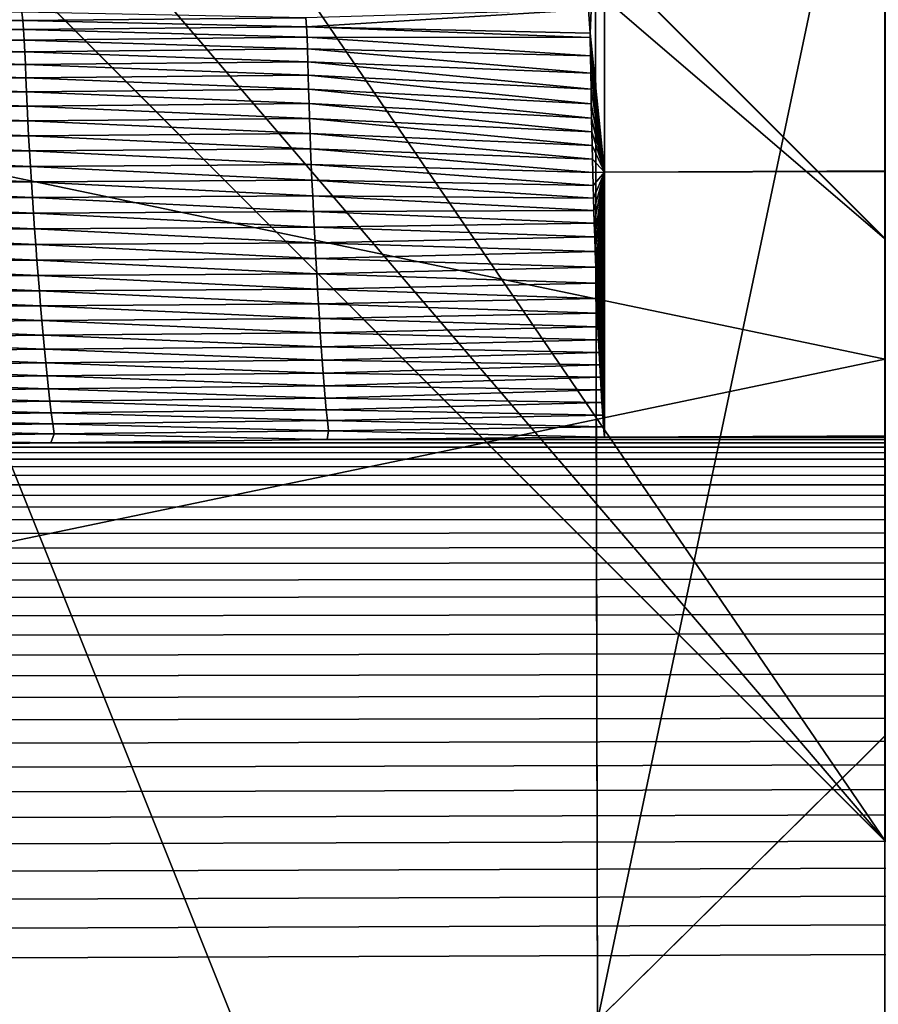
# Model space of a CAD drawing. Extents: x -54 to 446, y -6 to 1400.
# Tile 122 of 254: x -0.718 to -0.005, y 1332.964 to 1333.781. Entities that reach past the tile are written whole.
import ezdxf

# ---------------------------------------------------------------- set-up
doc = ezdxf.new("R2010")
doc.units = 0
doc.header["$LTSCALE"] = 52.148148
for name, color, linetype in [('1110', 7, 'CONTINUOUS'), ('1155', 7, 'CONTINUOUS'), ('1161', 7, 'CONTINUOUS'), ('1169', 7, 'CONTINUOUS'), ('1228', 7, 'CONTINUOUS'), ('1231', 7, 'CONTINUOUS'), ('1232', 7, 'CONTINUOUS'), ('1274', 7, 'CONTINUOUS'), ('1287', 7, 'CONTINUOUS'), ('1297', 7, 'CONTINUOUS'), ('1337', 7, 'CONTINUOUS'), ('1369', 7, 'CONTINUOUS'), ('1415', 7, 'CONTINUOUS'), ('1492', 7, 'CONTINUOUS'), ('1519', 7, 'CONTINUOUS'), ('1523', 7, 'CONTINUOUS'), ('16', 7, 'CONTINUOUS'), ('6', 7, 'CONTINUOUS'), ('851', 7, 'CONTINUOUS'), ('999', 7, 'CONTINUOUS')]:
    doc.layers.add(name, color=color, linetype=linetype)

msp = doc.modelspace()

# ---------------------------------------------------------------- linework, layer by layer
at = {"layer": '1110', "color": 7, "linetype": 'CONTINUOUS'}
for points in [[(-0.00012, 1333.1, -14.45), (-3.5, 1336.6, -14.45), (-0.0002, 1333.6, -14.45), (-0.00012, 1333.1, -14.45)], [(-0.0002, 1333.6, -14.45), (-3.5, 1336.6, -14.45), (-3, 1336.6, -14.45), (-0.0002, 1333.6, -14.45)]]:
    msp.add_3dface(points, dxfattribs=at)
at = {"layer": '1155', "color": 7, "linetype": 'CONTINUOUS'}
for points in [[(0.00012, 1333.1, -13.45), (-3, 1336.6, -13.45), (-3.5, 1336.6, -13.45), (0.00012, 1333.1, -13.45)], [(-3, 1336.6, -13.45), (0.00012, 1333.1, -13.45), (0.0002, 1333.6, -13.45), (-3, 1336.6, -13.45)]]:
    msp.add_3dface(points, dxfattribs=at)
at = {"layer": '1161', "color": 7, "linetype": 'CONTINUOUS'}
for points in [[(-9.82878, 1328.5, 9.82878), (0, 1328.5, 13.9), (-9.82849, 1344.32842, 9.82979), (-9.82878, 1328.5, 9.82878)], [(0, 1328.5, 13.9), (0, 1344.25737, 13.9), (-9.82849, 1344.32842, 9.82979), (0, 1328.5, 13.9)]]:
    msp.add_3dface(points, dxfattribs=at)
at = {"layer": '1169', "color": 7, "linetype": 'CONTINUOUS'}
for points in [[(0, 1330.6, -17), (-5.20993, 1333.62399, -15.12801), (-6, 1336.6, -17), (0, 1330.6, -17)], [(0.00195, 1330.6, -15.99999), (-5.20993, 1333.62399, -15.12801), (0, 1330.6, -17), (0.00195, 1330.6, -15.99999)]]:
    msp.add_3dface(points, dxfattribs=at)
at = {"layer": '1228', "color": 7, "linetype": 'CONTINUOUS'}
for points in [[(-0.00032, 1331.6, -18), (-5, 1336.6, -18), (-1.45, 1335.2225, -18), (-0.00032, 1331.6, -18)], [(-0.00032, 1331.6, -18), (-1.45, 1335.2225, -18), (0.0006, 1334.6, -18), (-0.00032, 1331.6, -18)]]:
    msp.add_3dface(points, dxfattribs=at)
at = {"layer": '1231', "color": 7, "linetype": 'CONTINUOUS'}
for points in [[(0, 1330.89289, -17.70711), (-5.70711, 1336.6, -17.70711), (-0.00032, 1331.6, -18), (0, 1330.89289, -17.70711)], [(-0.00032, 1331.6, -18), (-5.70711, 1336.6, -17.70711), (-5.38268, 1336.6, -17.92388), (-0.00032, 1331.6, -18)], [(-5, 1336.6, -18), (-0.00032, 1331.6, -18), (-5.38268, 1336.6, -17.92388), (-5, 1336.6, -18)]]:
    msp.add_3dface(points, dxfattribs=at)
at = {"layer": '1232', "color": 7, "linetype": 'CONTINUOUS'}
for points in [[(0, 1330.6, -17), (-6, 1336.6, -17), (0, 1330.89289, -17.70711), (0, 1330.6, -17)], [(-6, 1336.6, -17), (-5.92388, 1336.6, -17.38268), (0, 1330.89289, -17.70711), (-6, 1336.6, -17)], [(-5.92388, 1336.6, -17.38268), (-5.70711, 1336.6, -17.70711), (0, 1330.89289, -17.70711), (-5.92388, 1336.6, -17.38268)]]:
    msp.add_3dface(points, dxfattribs=at)
at = {"layer": '1274', "color": 7, "linetype": 'CONTINUOUS'}
for points in [[(0.00012, 1333.1, -13.45), (-3.5, 1336.6, -13.45), (0.00017, 1333.1, -12.6), (0.00012, 1333.1, -13.45)], [(-3.5, 1336.6, -13.45), (-3.5, 1336.6, -12.10413), (0.00017, 1333.1, -12.6), (-3.5, 1336.6, -13.45)]]:
    msp.add_3dface(points, dxfattribs=at)
at = {"layer": '1287', "color": 7, "linetype": 'CONTINUOUS'}
for points in [[(0.00012, 1333.1, -15.95), (-1.45, 1335.2225, -15.95), (-3.5, 1336.6, -15.95), (0.00012, 1333.1, -15.95)], [(-1.45, 1335.2225, -15.95), (0.00012, 1333.1, -15.95), (-0.0006, 1334.6, -15.95), (-1.45, 1335.2225, -15.95)]]:
    msp.add_3dface(points, dxfattribs=at)
at = {"layer": '1297', "color": 7, "linetype": 'CONTINUOUS'}
msp.add_3dface([(-3.5, 1336.6, -12.10413), (-0.00026, 1340.1, -12.6), (0.00017, 1333.1, -12.6), (-3.5, 1336.6, -12.10413)], dxfattribs=at)
at = {"layer": '1337', "color": 7, "linetype": 'CONTINUOUS'}
for points in [[(0.00012, 1333.1, -15.95), (-3.5, 1336.6, -15.95), (-0.00012, 1333.1, -14.45), (0.00012, 1333.1, -15.95)], [(-3.5, 1336.6, -15.95), (-3.5, 1336.6, -14.45), (-0.00012, 1333.1, -14.45), (-3.5, 1336.6, -15.95)]]:
    msp.add_3dface(points, dxfattribs=at)
at = {"layer": '1369', "color": 7, "linetype": 'CONTINUOUS'}
for points in [[(-0.69244, 1333.43035, 15.98462), (107.5, 1333.43083, 15.98654), (-0.46282, 1333.43312, 15.99573), (-0.69244, 1333.43035, 15.98462)], [(105.81695, 1333.43499, 16.00324), (-0.2327, 1333.43499, 16.00324), (-0.46282, 1333.43312, 15.99573), (105.81695, 1333.43499, 16.00324)], [(106.64883, 1333.4334, 15.99687), (105.81695, 1333.43499, 16.00324), (-0.46282, 1333.43312, 15.99573), (106.64883, 1333.4334, 15.99687)], [(107.5, 1333.43083, 15.98654), (106.64883, 1333.4334, 15.99687), (-0.46282, 1333.43312, 15.99573), (107.5, 1333.43083, 15.98654)], [(-0.23849, 1332.9509, 13.99797), (107.5, 1333.43083, 15.98654), (-7.0399, 1332.97793, 14.11365), (-0.23849, 1332.9509, 13.99797)], [(-7.0399, 1332.97793, 14.11365), (107.5, 1333.43083, 15.98654), (-6.83162, 1333.00489, 14.22858), (-7.0399, 1332.97793, 14.11365)], [(-6.83162, 1333.00489, 14.22858), (107.5, 1333.43083, 15.98654), (-6.62335, 1333.03102, 14.33951), (-6.83162, 1333.00489, 14.22858)], [(-6.62335, 1333.03102, 14.33951), (107.5, 1333.43083, 15.98654), (-6.41501, 1333.05629, 14.4464), (-6.62335, 1333.03102, 14.33951)], [(-6.41501, 1333.05629, 14.4464), (107.5, 1333.43083, 15.98654), (-6.20642, 1333.08074, 14.54945), (-6.41501, 1333.05629, 14.4464)], [(-6.20642, 1333.08074, 14.54945), (107.5, 1333.43083, 15.98654), (-5.99763, 1333.10438, 14.64874), (-6.20642, 1333.08074, 14.54945)], [(-5.99763, 1333.10438, 14.64874), (107.5, 1333.43083, 15.98654), (-5.78883, 1333.12716, 14.74411), (-5.99763, 1333.10438, 14.64874)], [(-5.78883, 1333.12716, 14.74411), (107.5, 1333.43083, 15.98654), (-5.57933, 1333.14916, 14.83589), (-5.78883, 1333.12716, 14.74411)], [(-5.57933, 1333.14916, 14.83589), (107.5, 1333.43083, 15.98654), (-5.36844, 1333.17043, 14.92439), (-5.57933, 1333.14916, 14.83589)], [(-5.36844, 1333.17043, 14.92439), (107.5, 1333.43083, 15.98654), (-5.15648, 1333.19095, 15.00949), (-5.36844, 1333.17043, 14.92439)], [(-5.15648, 1333.19095, 15.00949), (107.5, 1333.43083, 15.98654), (-4.94329, 1333.21071, 15.09122), (-5.15648, 1333.19095, 15.00949)], [(-4.94329, 1333.21071, 15.09122), (107.5, 1333.43083, 15.98654), (-4.7284, 1333.22974, 15.16967), (-4.94329, 1333.21071, 15.09122)], [(-4.7284, 1333.22974, 15.16967), (107.5, 1333.43083, 15.98654), (-4.51151, 1333.24804, 15.24497), (-4.7284, 1333.22974, 15.16967)], [(-4.51151, 1333.24804, 15.24497), (107.5, 1333.43083, 15.98654), (-4.29292, 1333.2656, 15.31702), (-4.51151, 1333.24804, 15.24497)], [(-4.29292, 1333.2656, 15.31702), (107.5, 1333.43083, 15.98654), (-4.07314, 1333.28236, 15.3856), (-4.29292, 1333.2656, 15.31702)], [(-4.07314, 1333.28236, 15.3856), (107.5, 1333.43083, 15.98654), (-3.85241, 1333.29827, 15.4506), (-4.07314, 1333.28236, 15.3856)], [(-3.85241, 1333.29827, 15.4506), (107.5, 1333.43083, 15.98654), (-3.63045, 1333.31336, 15.51211), (-3.85241, 1333.29827, 15.4506)], [(-3.63045, 1333.31336, 15.51211), (107.5, 1333.43083, 15.98654), (-3.40763, 1333.32762, 15.57007), (-3.63045, 1333.31336, 15.51211)], [(-3.40763, 1333.32762, 15.57007), (107.5, 1333.43083, 15.98654), (-3.18436, 1333.341, 15.62443), (-3.40763, 1333.32762, 15.57007)], [(-3.18436, 1333.341, 15.62443), (107.5, 1333.43083, 15.98654), (-2.96051, 1333.35353, 15.67519), (-3.18436, 1333.341, 15.62443)], [(-2.96051, 1333.35353, 15.67519), (107.5, 1333.43083, 15.98654), (-2.73606, 1333.36519, 15.72237), (-2.96051, 1333.35353, 15.67519)], [(-2.73606, 1333.36519, 15.72237), (107.5, 1333.43083, 15.98654), (-2.51108, 1333.37598, 15.76594), (-2.73606, 1333.36519, 15.72237)], [(-2.51108, 1333.37598, 15.76594), (107.5, 1333.43083, 15.98654), (-2.28559, 1333.38589, 15.80592), (-2.51108, 1333.37598, 15.76594)], [(-2.28559, 1333.38589, 15.80592), (107.5, 1333.43083, 15.98654), (-2.05956, 1333.39492, 15.84229), (-2.28559, 1333.38589, 15.80592)], [(-2.05956, 1333.39492, 15.84229), (107.5, 1333.43083, 15.98654), (-1.833, 1333.40306, 15.87506), (-2.05956, 1333.39492, 15.84229)], [(-1.833, 1333.40306, 15.87506), (107.5, 1333.43083, 15.98654), (-1.60592, 1333.4103, 15.90419), (-1.833, 1333.40306, 15.87506)], [(-1.60592, 1333.4103, 15.90419), (107.5, 1333.43083, 15.98654), (-1.3783, 1333.41665, 15.9297), (-1.60592, 1333.4103, 15.90419)], [(-1.3783, 1333.41665, 15.9297), (107.5, 1333.43083, 15.98654), (-1.15018, 1333.42211, 15.9516), (-1.3783, 1333.41665, 15.9297)], [(-1.15018, 1333.42211, 15.9516), (107.5, 1333.43083, 15.98654), (-0.92156, 1333.42668, 15.96991), (-1.15018, 1333.42211, 15.9516)], [(-0.92156, 1333.42668, 15.96991), (107.5, 1333.43083, 15.98654), (-0.69244, 1333.43035, 15.98462), (-0.92156, 1333.42668, 15.96991)], [(107.5, 1333.43083, 15.98654), (-0.23849, 1332.9509, 13.99797), (107.5, 1332.68696, 12.84254), (107.5, 1333.43083, 15.98654)], [(-7.2481, 1332.95015, 13.99472), (-0.23849, 1332.9509, 13.99797), (-7.0399, 1332.97793, 14.11365), (-7.2481, 1332.95015, 13.99472)]]:
    msp.add_3dface(points, dxfattribs=at)
at = {"layer": '1415', "color": 7, "linetype": 'CONTINUOUS'}
for points in [[(105.81695, 1333.89212, 16.49752), (105.81695, 1334.04097, 16.52983), (-0.2327, 1333.65499, 16.36204), (105.81695, 1333.89212, 16.49752)], [(-0.2327, 1333.65499, 16.36204), (105.81695, 1334.04097, 16.52983), (-0.2327, 1334.04097, 16.52983), (-0.2327, 1333.65499, 16.36204)], [(-0.2327, 1333.43499, 16.00324), (105.81695, 1333.43499, 16.00324), (105.81695, 1333.89212, 16.49752), (-0.2327, 1333.43499, 16.00324)], [(-0.2327, 1333.43499, 16.00324), (105.81695, 1333.89212, 16.49752), (-0.2327, 1333.65499, 16.36204), (-0.2327, 1333.43499, 16.00324)]]:
    msp.add_3dface(points, dxfattribs=at)
at = {"layer": '1492', "color": 7, "linetype": 'CONTINUOUS'}
for points in [[(-0.24476, 1333.77016, 16.4432), (-0.2327, 1334.04097, 16.52983), (-0.24601, 1333.79, 16.45395), (-0.24476, 1333.77016, 16.4432)], [(-0.2327, 1333.65499, 16.36204), (-0.2327, 1334.04097, 16.52983), (-0.24476, 1333.77016, 16.4432), (-0.2327, 1333.65499, 16.36204)], [(-0.24462, 1333.76673, 16.44125), (-0.2327, 1333.65499, 16.36204), (-0.24476, 1333.77016, 16.4432), (-0.24462, 1333.76673, 16.44125)], [(-0.24428, 1333.75139, 16.43222), (-0.2327, 1333.65499, 16.36204), (-0.24462, 1333.76673, 16.44125), (-0.24428, 1333.75139, 16.43222)], [(-0.24405, 1333.73713, 16.42335), (-0.2327, 1333.65499, 16.36204), (-0.24428, 1333.75139, 16.43222), (-0.24405, 1333.73713, 16.42335)], [(-0.24389, 1333.72388, 16.41467), (-0.2327, 1333.65499, 16.36204), (-0.24405, 1333.73713, 16.42335), (-0.24389, 1333.72388, 16.41467)], [(-0.24372, 1333.71159, 16.40623), (-0.2327, 1333.65499, 16.36204), (-0.24389, 1333.72388, 16.41467), (-0.24372, 1333.71159, 16.40623)], [(-0.24353, 1333.6998, 16.39776), (-0.2327, 1333.65499, 16.36204), (-0.24372, 1333.71159, 16.40623), (-0.24353, 1333.6998, 16.39776)], [(-0.24331, 1333.68829, 16.38913), (-0.2327, 1333.65499, 16.36204), (-0.24353, 1333.6998, 16.39776), (-0.24331, 1333.68829, 16.38913)], [(-0.24306, 1333.67694, 16.38024), (-0.2327, 1333.65499, 16.36204), (-0.24331, 1333.68829, 16.38913), (-0.24306, 1333.67694, 16.38024)], [(-0.24278, 1333.66572, 16.37108), (-0.2327, 1333.65499, 16.36204), (-0.24306, 1333.67694, 16.38024), (-0.24278, 1333.66572, 16.37108)], [(-0.24248, 1333.6547, 16.36169), (-0.2327, 1333.65499, 16.36204), (-0.24278, 1333.66572, 16.37108), (-0.24248, 1333.6547, 16.36169)], [(-0.24218, 1333.6439, 16.35211), (-0.2327, 1333.65499, 16.36204), (-0.24248, 1333.6547, 16.36169), (-0.24218, 1333.6439, 16.35211)], [(-0.24186, 1333.63347, 16.34245), (-0.2327, 1333.65499, 16.36204), (-0.24218, 1333.6439, 16.35211), (-0.24186, 1333.63347, 16.34245)], [(-0.24155, 1333.6231, 16.33246), (-0.2327, 1333.65499, 16.36204), (-0.24186, 1333.63347, 16.34245), (-0.24155, 1333.6231, 16.33246)], [(-0.24122, 1333.61251, 16.32182), (-0.2327, 1333.65499, 16.36204), (-0.24155, 1333.6231, 16.33246), (-0.24122, 1333.61251, 16.32182)], [(-0.24086, 1333.60129, 16.31002), (-0.2327, 1333.65499, 16.36204), (-0.24122, 1333.61251, 16.32182), (-0.24086, 1333.60129, 16.31002)], [(-0.24046, 1333.58901, 16.29645), (-0.2327, 1333.65499, 16.36204), (-0.24086, 1333.60129, 16.31002), (-0.24046, 1333.58901, 16.29645)], [(-0.24002, 1333.57598, 16.28124), (-0.2327, 1333.65499, 16.36204), (-0.24046, 1333.58901, 16.29645), (-0.24002, 1333.57598, 16.28124)], [(-0.23956, 1333.56267, 16.26474), (-0.2327, 1333.65499, 16.36204), (-0.24002, 1333.57598, 16.28124), (-0.23956, 1333.56267, 16.26474)], [(-0.2391, 1333.54997, 16.24799), (-0.2327, 1333.65499, 16.36204), (-0.23956, 1333.56267, 16.26474), (-0.2391, 1333.54997, 16.24799)], [(-0.23864, 1333.53795, 16.23111), (-0.2327, 1333.65499, 16.36204), (-0.2391, 1333.54997, 16.24799), (-0.23864, 1333.53795, 16.23111)], [(-0.23818, 1333.52662, 16.21417), (-0.2327, 1333.65499, 16.36204), (-0.23864, 1333.53795, 16.23111), (-0.23818, 1333.52662, 16.21417)], [(-0.23772, 1333.51583, 16.19698), (-0.2327, 1333.65499, 16.36204), (-0.23818, 1333.52662, 16.21417), (-0.23772, 1333.51583, 16.19698)], [(-0.23724, 1333.50537, 16.17916), (-0.2327, 1333.65499, 16.36204), (-0.23772, 1333.51583, 16.19698), (-0.23724, 1333.50537, 16.17916)], [(-0.23674, 1333.49506, 16.16035), (-0.2327, 1333.65499, 16.36204), (-0.23724, 1333.50537, 16.17916), (-0.23674, 1333.49506, 16.16035)], [(-0.23619, 1333.48468, 16.13987), (-0.2327, 1333.65499, 16.36204), (-0.23674, 1333.49506, 16.16035), (-0.23619, 1333.48468, 16.13987)], [(-0.2356, 1333.47419, 16.11729), (-0.2327, 1333.65499, 16.36204), (-0.23619, 1333.48468, 16.13987), (-0.2356, 1333.47419, 16.11729)], [(-0.23495, 1333.46369, 16.09232), (-0.2327, 1333.65499, 16.36204), (-0.2356, 1333.47419, 16.11729), (-0.23495, 1333.46369, 16.09232)], [(-0.23424, 1333.4534, 16.06477), (-0.2327, 1333.65499, 16.36204), (-0.23495, 1333.46369, 16.09232), (-0.23424, 1333.4534, 16.06477)], [(-0.23348, 1333.4436, 16.03459), (-0.2327, 1333.65499, 16.36204), (-0.23424, 1333.4534, 16.06477), (-0.23348, 1333.4436, 16.03459)], [(-0.2327, 1333.43499, 16.00324), (-0.2327, 1333.65499, 16.36204), (-0.23348, 1333.4436, 16.03459), (-0.2327, 1333.43499, 16.00324)]]:
    msp.add_3dface(points, dxfattribs=at)
at = {"layer": '1519', "color": 7, "linetype": 'CONTINUOUS'}
for points in [[(-0.95148, 1333.7845, 16.46833), (-0.71569, 1333.78073, 16.46501), (-0.71643, 1333.7876, 16.46827), (-0.95148, 1333.7845, 16.46833)], [(-0.95059, 1333.77758, 16.46537), (-0.71569, 1333.78073, 16.46501), (-0.95148, 1333.7845, 16.46833), (-0.95059, 1333.77758, 16.46537)], [(-0.71569, 1333.78073, 16.46501), (-0.48063, 1333.78297, 16.46031), (-0.71643, 1333.7876, 16.46827), (-0.71569, 1333.78073, 16.46501)], [(-0.71569, 1333.78073, 16.46501), (-0.48005, 1333.77545, 16.45592), (-0.48063, 1333.78297, 16.46031), (-0.71569, 1333.78073, 16.46501)], [(-0.48005, 1333.77545, 16.45592), (-0.24601, 1333.79, 16.45395), (-0.48063, 1333.78297, 16.46031), (-0.48005, 1333.77545, 16.45592)], [(-0.24476, 1333.77016, 16.4432), (-0.24601, 1333.79, 16.45395), (-0.48005, 1333.77545, 16.45592), (-0.24476, 1333.77016, 16.4432)], [(-0.95059, 1333.77758, 16.46537), (-0.71498, 1333.77317, 16.46061), (-0.71569, 1333.78073, 16.46501), (-0.95059, 1333.77758, 16.46537)], [(-0.94973, 1333.76998, 16.46095), (-0.71498, 1333.77317, 16.46061), (-0.95059, 1333.77758, 16.46537), (-0.94973, 1333.76998, 16.46095)], [(-0.71498, 1333.77317, 16.46061), (-0.48005, 1333.77545, 16.45592), (-0.71569, 1333.78073, 16.46501), (-0.71498, 1333.77317, 16.46061)], [(-0.71498, 1333.77317, 16.46061), (-0.47957, 1333.7668, 16.45079), (-0.48005, 1333.77545, 16.45592), (-0.71498, 1333.77317, 16.46061)], [(-0.24462, 1333.76673, 16.44125), (-0.24476, 1333.77016, 16.4432), (-0.48005, 1333.77545, 16.45592), (-0.24462, 1333.76673, 16.44125)], [(-0.47957, 1333.7668, 16.45079), (-0.24462, 1333.76673, 16.44125), (-0.48005, 1333.77545, 16.45592), (-0.47957, 1333.7668, 16.45079)], [(-0.94973, 1333.76998, 16.46095), (-0.71438, 1333.76447, 16.45537), (-0.71498, 1333.77317, 16.46061), (-0.94973, 1333.76998, 16.46095)], [(-0.94898, 1333.76122, 16.45562), (-0.71438, 1333.76447, 16.45537), (-0.94973, 1333.76998, 16.46095), (-0.94898, 1333.76122, 16.45562)], [(-0.71438, 1333.76447, 16.45537), (-0.47957, 1333.7668, 16.45079), (-0.71498, 1333.77317, 16.46061), (-0.71438, 1333.76447, 16.45537)], [(-0.71438, 1333.76447, 16.45537), (-0.4792, 1333.75711, 16.44493), (-0.47957, 1333.7668, 16.45079), (-0.71438, 1333.76447, 16.45537)], [(-0.24428, 1333.75139, 16.43222), (-0.24462, 1333.76673, 16.44125), (-0.47957, 1333.7668, 16.45079), (-0.24428, 1333.75139, 16.43222)], [(-0.4792, 1333.75711, 16.44493), (-0.24428, 1333.75139, 16.43222), (-0.47957, 1333.7668, 16.45079), (-0.4792, 1333.75711, 16.44493)], [(-0.94898, 1333.76122, 16.45562), (-0.71388, 1333.75474, 16.44934), (-0.71438, 1333.76447, 16.45537), (-0.94898, 1333.76122, 16.45562)], [(-0.94833, 1333.75144, 16.44942), (-0.71388, 1333.75474, 16.44934), (-0.94898, 1333.76122, 16.45562), (-0.94833, 1333.75144, 16.44942)], [(-0.71388, 1333.75474, 16.44934), (-0.4792, 1333.75711, 16.44493), (-0.71438, 1333.76447, 16.45537), (-0.71388, 1333.75474, 16.44934)], [(-0.94833, 1333.75144, 16.44942), (-0.71343, 1333.74421, 16.44248), (-0.71388, 1333.75474, 16.44934), (-0.94833, 1333.75144, 16.44942)], [(-0.94772, 1333.7409, 16.44232), (-0.71343, 1333.74421, 16.44248), (-0.94833, 1333.75144, 16.44942), (-0.94772, 1333.7409, 16.44232)], [(-0.71388, 1333.75474, 16.44934), (-0.4789, 1333.74659, 16.43833), (-0.4792, 1333.75711, 16.44493), (-0.71388, 1333.75474, 16.44934)], [(-0.71343, 1333.74421, 16.44248), (-0.4789, 1333.74659, 16.43833), (-0.71388, 1333.75474, 16.44934), (-0.71343, 1333.74421, 16.44248)], [(-0.24405, 1333.73713, 16.42335), (-0.24428, 1333.75139, 16.43222), (-0.4792, 1333.75711, 16.44493), (-0.24405, 1333.73713, 16.42335)], [(-0.4789, 1333.74659, 16.43833), (-0.24405, 1333.73713, 16.42335), (-0.4792, 1333.75711, 16.44493), (-0.4789, 1333.74659, 16.43833)], [(-0.94772, 1333.7409, 16.44232), (-0.71299, 1333.73311, 16.43479), (-0.71343, 1333.74421, 16.44248), (-0.94772, 1333.7409, 16.44232)], [(-0.71343, 1333.74421, 16.44248), (-0.47861, 1333.73544, 16.431), (-0.4789, 1333.74659, 16.43833), (-0.71343, 1333.74421, 16.44248)], [(-0.71299, 1333.73311, 16.43479), (-0.47861, 1333.73544, 16.431), (-0.71343, 1333.74421, 16.44248), (-0.71299, 1333.73311, 16.43479)], [(-0.24389, 1333.72388, 16.41467), (-0.24405, 1333.73713, 16.42335), (-0.4789, 1333.74659, 16.43833), (-0.24389, 1333.72388, 16.41467)], [(-0.47861, 1333.73544, 16.431), (-0.24389, 1333.72388, 16.41467), (-0.4789, 1333.74659, 16.43833), (-0.47861, 1333.73544, 16.431)], [(-0.94709, 1333.72986, 16.43429), (-0.71299, 1333.73311, 16.43479), (-0.94772, 1333.7409, 16.44232), (-0.94709, 1333.72986, 16.43429)], [(-0.71299, 1333.73311, 16.43479), (-0.47831, 1333.72383, 16.42296), (-0.47861, 1333.73544, 16.431), (-0.71299, 1333.73311, 16.43479)], [(-0.24372, 1333.71159, 16.40623), (-0.24389, 1333.72388, 16.41467), (-0.47861, 1333.73544, 16.431), (-0.24372, 1333.71159, 16.40623)], [(-0.47831, 1333.72383, 16.42296), (-0.24372, 1333.71159, 16.40623), (-0.47861, 1333.73544, 16.431), (-0.47831, 1333.72383, 16.42296)], [(-0.94709, 1333.72986, 16.43429), (-0.71251, 1333.72159, 16.42631), (-0.71299, 1333.73311, 16.43479), (-0.94709, 1333.72986, 16.43429)], [(-0.94641, 1333.71843, 16.42539), (-0.71251, 1333.72159, 16.42631), (-0.94709, 1333.72986, 16.43429), (-0.94641, 1333.71843, 16.42539)], [(-0.71251, 1333.72159, 16.42631), (-0.47831, 1333.72383, 16.42296), (-0.71299, 1333.73311, 16.43479), (-0.71251, 1333.72159, 16.42631)], [(-0.94641, 1333.71843, 16.42539), (-0.71199, 1333.70972, 16.41707), (-0.71251, 1333.72159, 16.42631), (-0.94641, 1333.71843, 16.42539)], [(-0.94568, 1333.70667, 16.41567), (-0.71199, 1333.70972, 16.41707), (-0.94641, 1333.71843, 16.42539), (-0.94568, 1333.70667, 16.41567)], [(-0.71251, 1333.72159, 16.42631), (-0.47798, 1333.71184, 16.41423), (-0.47831, 1333.72383, 16.42296), (-0.71251, 1333.72159, 16.42631)], [(-0.71199, 1333.70972, 16.41707), (-0.47798, 1333.71184, 16.41423), (-0.71251, 1333.72159, 16.42631), (-0.71199, 1333.70972, 16.41707)], [(-0.24353, 1333.6998, 16.39776), (-0.24372, 1333.71159, 16.40623), (-0.47831, 1333.72383, 16.42296), (-0.24353, 1333.6998, 16.39776)], [(-0.47798, 1333.71184, 16.41423), (-0.24353, 1333.6998, 16.39776), (-0.47831, 1333.72383, 16.42296), (-0.47798, 1333.71184, 16.41423)], [(-0.94568, 1333.70667, 16.41567), (-0.71142, 1333.69755, 16.40708), (-0.71199, 1333.70972, 16.41707), (-0.94568, 1333.70667, 16.41567)], [(-0.71199, 1333.70972, 16.41707), (-0.47761, 1333.69954, 16.40482), (-0.47798, 1333.71184, 16.41423), (-0.71199, 1333.70972, 16.41707)], [(-0.71142, 1333.69755, 16.40708), (-0.47761, 1333.69954, 16.40482), (-0.71199, 1333.70972, 16.41707), (-0.71142, 1333.69755, 16.40708)], [(-0.24331, 1333.68829, 16.38913), (-0.24353, 1333.6998, 16.39776), (-0.47798, 1333.71184, 16.41423), (-0.24331, 1333.68829, 16.38913)], [(-0.47761, 1333.69954, 16.40482), (-0.24331, 1333.68829, 16.38913), (-0.47798, 1333.71184, 16.41423), (-0.47761, 1333.69954, 16.40482)], [(-0.94488, 1333.69461, 16.40514), (-0.71142, 1333.69755, 16.40708), (-0.94568, 1333.70667, 16.41567), (-0.94488, 1333.69461, 16.40514)], [(-0.94488, 1333.69461, 16.40514), (-0.71078, 1333.68512, 16.39636), (-0.71142, 1333.69755, 16.40708), (-0.94488, 1333.69461, 16.40514)], [(-0.94401, 1333.6823, 16.39382), (-0.71078, 1333.68512, 16.39636), (-0.94488, 1333.69461, 16.40514), (-0.94401, 1333.6823, 16.39382)], [(-0.71142, 1333.69755, 16.40708), (-0.47719, 1333.687, 16.39471), (-0.47761, 1333.69954, 16.40482), (-0.71142, 1333.69755, 16.40708)], [(-0.71078, 1333.68512, 16.39636), (-0.47719, 1333.687, 16.39471), (-0.71142, 1333.69755, 16.40708), (-0.71078, 1333.68512, 16.39636)], [(-0.24306, 1333.67694, 16.38024), (-0.24331, 1333.68829, 16.38913), (-0.47761, 1333.69954, 16.40482), (-0.24306, 1333.67694, 16.38024)], [(-0.47719, 1333.687, 16.39471), (-0.24306, 1333.67694, 16.38024), (-0.47761, 1333.69954, 16.40482), (-0.47719, 1333.687, 16.39471)], [(-0.94401, 1333.6823, 16.39382), (-0.71008, 1333.67249, 16.38491), (-0.71078, 1333.68512, 16.39636), (-0.94401, 1333.6823, 16.39382)], [(-0.71078, 1333.68512, 16.39636), (-0.4767, 1333.67427, 16.38393), (-0.47719, 1333.687, 16.39471), (-0.71078, 1333.68512, 16.39636)], [(-0.71008, 1333.67249, 16.38491), (-0.4767, 1333.67427, 16.38393), (-0.71078, 1333.68512, 16.39636), (-0.71008, 1333.67249, 16.38491)], [(-0.24278, 1333.66572, 16.37108), (-0.24306, 1333.67694, 16.38024), (-0.47719, 1333.687, 16.39471), (-0.24278, 1333.66572, 16.37108)], [(-0.4767, 1333.67427, 16.38393), (-0.24278, 1333.66572, 16.37108), (-0.47719, 1333.687, 16.39471), (-0.4767, 1333.67427, 16.38393)], [(-0.94306, 1333.66976, 16.38175), (-0.71008, 1333.67249, 16.38491), (-0.94401, 1333.6823, 16.39382), (-0.94306, 1333.66976, 16.38175)], [(-0.94306, 1333.66976, 16.38175), (-0.70931, 1333.6597, 16.37277), (-0.71008, 1333.67249, 16.38491), (-0.94306, 1333.66976, 16.38175)], [(-0.94204, 1333.65705, 16.36895), (-0.70931, 1333.6597, 16.37277), (-0.94306, 1333.66976, 16.38175), (-0.94204, 1333.65705, 16.36895)], [(-0.71008, 1333.67249, 16.38491), (-0.47617, 1333.66139, 16.37249), (-0.4767, 1333.67427, 16.38393), (-0.71008, 1333.67249, 16.38491)], [(-0.70931, 1333.6597, 16.37277), (-0.47617, 1333.66139, 16.37249), (-0.71008, 1333.67249, 16.38491), (-0.70931, 1333.6597, 16.37277)], [(-0.24248, 1333.6547, 16.36169), (-0.24278, 1333.66572, 16.37108), (-0.4767, 1333.67427, 16.38393), (-0.24248, 1333.6547, 16.36169)], [(-0.47617, 1333.66139, 16.37249), (-0.24248, 1333.6547, 16.36169), (-0.4767, 1333.67427, 16.38393), (-0.47617, 1333.66139, 16.37249)], [(-0.70931, 1333.6597, 16.37277), (-0.47559, 1333.6484, 16.36039), (-0.47617, 1333.66139, 16.37249), (-0.70931, 1333.6597, 16.37277)], [(-0.24218, 1333.6439, 16.35211), (-0.24248, 1333.6547, 16.36169), (-0.47617, 1333.66139, 16.37249), (-0.24218, 1333.6439, 16.35211)], [(-0.47559, 1333.6484, 16.36039), (-0.24218, 1333.6439, 16.35211), (-0.47617, 1333.66139, 16.37249), (-0.47559, 1333.6484, 16.36039)], [(-0.94204, 1333.65705, 16.36895), (-0.70848, 1333.64679, 16.35994), (-0.70931, 1333.6597, 16.37277), (-0.94204, 1333.65705, 16.36895)], [(-0.94094, 1333.64421, 16.35542), (-0.70848, 1333.64679, 16.35994), (-0.94204, 1333.65705, 16.36895), (-0.94094, 1333.64421, 16.35542)], [(-0.70848, 1333.64679, 16.35994), (-0.47559, 1333.6484, 16.36039), (-0.70931, 1333.6597, 16.37277), (-0.70848, 1333.64679, 16.35994)], [(-0.94094, 1333.64421, 16.35542), (-0.7076, 1333.6338, 16.34642), (-0.70848, 1333.64679, 16.35994), (-0.94094, 1333.64421, 16.35542)], [(-0.93979, 1333.63128, 16.34119), (-0.7076, 1333.6338, 16.34642), (-0.94094, 1333.64421, 16.35542), (-0.93979, 1333.63128, 16.34119)], [(-0.70848, 1333.64679, 16.35994), (-0.47497, 1333.63536, 16.34763), (-0.47559, 1333.6484, 16.36039), (-0.70848, 1333.64679, 16.35994)], [(-0.7076, 1333.6338, 16.34642), (-0.47497, 1333.63536, 16.34763), (-0.70848, 1333.64679, 16.35994), (-0.7076, 1333.6338, 16.34642)], [(-0.24186, 1333.63347, 16.34245), (-0.24218, 1333.6439, 16.35211), (-0.47559, 1333.6484, 16.36039), (-0.24186, 1333.63347, 16.34245)], [(-0.47497, 1333.63536, 16.34763), (-0.24186, 1333.63347, 16.34245), (-0.47559, 1333.6484, 16.36039), (-0.47497, 1333.63536, 16.34763)], [(-0.93979, 1333.63128, 16.34119), (-0.70669, 1333.62078, 16.33223), (-0.7076, 1333.6338, 16.34642), (-0.93979, 1333.63128, 16.34119)], [(-0.93859, 1333.61831, 16.32626), (-0.70669, 1333.62078, 16.33223), (-0.93979, 1333.63128, 16.34119), (-0.93859, 1333.61831, 16.32626)], [(-0.7076, 1333.6338, 16.34642), (-0.47433, 1333.62228, 16.33421), (-0.47497, 1333.63536, 16.34763), (-0.7076, 1333.6338, 16.34642)], [(-0.70669, 1333.62078, 16.33223), (-0.47433, 1333.62228, 16.33421), (-0.7076, 1333.6338, 16.34642), (-0.70669, 1333.62078, 16.33223)], [(-0.24155, 1333.6231, 16.33246), (-0.24186, 1333.63347, 16.34245), (-0.47497, 1333.63536, 16.34763), (-0.24155, 1333.6231, 16.33246)], [(-0.47433, 1333.62228, 16.33421), (-0.24155, 1333.6231, 16.33246), (-0.47497, 1333.63536, 16.34763), (-0.47433, 1333.62228, 16.33421)], [(-0.93859, 1333.61831, 16.32626), (-0.70575, 1333.60776, 16.31736), (-0.70669, 1333.62078, 16.33223), (-0.93859, 1333.61831, 16.32626)], [(-0.70669, 1333.62078, 16.33223), (-0.47367, 1333.60923, 16.32012), (-0.47433, 1333.62228, 16.33421), (-0.70669, 1333.62078, 16.33223)], [(-0.70575, 1333.60776, 16.31736), (-0.47367, 1333.60923, 16.32012), (-0.70669, 1333.62078, 16.33223), (-0.70575, 1333.60776, 16.31736)], [(-0.24122, 1333.61251, 16.32182), (-0.24155, 1333.6231, 16.33246), (-0.47433, 1333.62228, 16.33421), (-0.24122, 1333.61251, 16.32182)], [(-0.47367, 1333.60923, 16.32012), (-0.24122, 1333.61251, 16.32182), (-0.47433, 1333.62228, 16.33421), (-0.47367, 1333.60923, 16.32012)], [(-0.93735, 1333.60532, 16.31064), (-0.70575, 1333.60776, 16.31736), (-0.93859, 1333.61831, 16.32626), (-0.93735, 1333.60532, 16.31064)], [(-0.24086, 1333.60129, 16.31002), (-0.24122, 1333.61251, 16.32182), (-0.47367, 1333.60923, 16.32012), (-0.24086, 1333.60129, 16.31002)], [(-0.93735, 1333.60532, 16.31064), (-0.70479, 1333.59478, 16.30183), (-0.70575, 1333.60776, 16.31736), (-0.93735, 1333.60532, 16.31064)], [(-0.93609, 1333.59236, 16.29436), (-0.70479, 1333.59478, 16.30183), (-0.93735, 1333.60532, 16.31064), (-0.93609, 1333.59236, 16.29436)], [(-0.70575, 1333.60776, 16.31736), (-0.47299, 1333.59623, 16.30538), (-0.47367, 1333.60923, 16.32012), (-0.70575, 1333.60776, 16.31736)], [(-0.70479, 1333.59478, 16.30183), (-0.47299, 1333.59623, 16.30538), (-0.70575, 1333.60776, 16.31736), (-0.70479, 1333.59478, 16.30183)], [(-0.47299, 1333.59623, 16.30538), (-0.24086, 1333.60129, 16.31002), (-0.47367, 1333.60923, 16.32012), (-0.47299, 1333.59623, 16.30538)], [(-0.93609, 1333.59236, 16.29436), (-0.70382, 1333.58187, 16.28564), (-0.70479, 1333.59478, 16.30183), (-0.93609, 1333.59236, 16.29436)], [(-0.70479, 1333.59478, 16.30183), (-0.4723, 1333.58332, 16.28998), (-0.47299, 1333.59623, 16.30538), (-0.70479, 1333.59478, 16.30183)], [(-0.70382, 1333.58187, 16.28564), (-0.4723, 1333.58332, 16.28998), (-0.70479, 1333.59478, 16.30183), (-0.70382, 1333.58187, 16.28564)], [(-0.24046, 1333.58901, 16.29645), (-0.24086, 1333.60129, 16.31002), (-0.47299, 1333.59623, 16.30538), (-0.24046, 1333.58901, 16.29645)], [(-0.4723, 1333.58332, 16.28998), (-0.24046, 1333.58901, 16.29645), (-0.47299, 1333.59623, 16.30538), (-0.4723, 1333.58332, 16.28998)], [(-0.9348, 1333.57945, 16.27743), (-0.70382, 1333.58187, 16.28564), (-0.93609, 1333.59236, 16.29436), (-0.9348, 1333.57945, 16.27743)], [(-0.24002, 1333.57598, 16.28124), (-0.24046, 1333.58901, 16.29645), (-0.4723, 1333.58332, 16.28998), (-0.24002, 1333.57598, 16.28124)], [(-0.9348, 1333.57945, 16.27743), (-0.70282, 1333.56907, 16.26882), (-0.70382, 1333.58187, 16.28564), (-0.9348, 1333.57945, 16.27743)], [(-0.93349, 1333.56663, 16.25987), (-0.70282, 1333.56907, 16.26882), (-0.9348, 1333.57945, 16.27743), (-0.93349, 1333.56663, 16.25987)], [(-0.70382, 1333.58187, 16.28564), (-0.4716, 1333.57055, 16.27393), (-0.4723, 1333.58332, 16.28998), (-0.70382, 1333.58187, 16.28564)], [(-0.70282, 1333.56907, 16.26882), (-0.4716, 1333.57055, 16.27393), (-0.70382, 1333.58187, 16.28564), (-0.70282, 1333.56907, 16.26882)], [(-0.4716, 1333.57055, 16.27393), (-0.24002, 1333.57598, 16.28124), (-0.4723, 1333.58332, 16.28998), (-0.4716, 1333.57055, 16.27393)], [(-0.70282, 1333.56907, 16.26882), (-0.47089, 1333.55793, 16.25723), (-0.4716, 1333.57055, 16.27393), (-0.70282, 1333.56907, 16.26882)], [(-0.23956, 1333.56267, 16.26474), (-0.24002, 1333.57598, 16.28124), (-0.4716, 1333.57055, 16.27393), (-0.23956, 1333.56267, 16.26474)], [(-0.47089, 1333.55793, 16.25723), (-0.23956, 1333.56267, 16.26474), (-0.4716, 1333.57055, 16.27393), (-0.47089, 1333.55793, 16.25723)], [(-0.93349, 1333.56663, 16.25987), (-0.70181, 1333.55642, 16.25136), (-0.70282, 1333.56907, 16.26882), (-0.93349, 1333.56663, 16.25987)], [(-0.93217, 1333.55394, 16.2417), (-0.70181, 1333.55642, 16.25136), (-0.93349, 1333.56663, 16.25987), (-0.93217, 1333.55394, 16.2417)], [(-0.70181, 1333.55642, 16.25136), (-0.47089, 1333.55793, 16.25723), (-0.70282, 1333.56907, 16.26882), (-0.70181, 1333.55642, 16.25136)], [(-0.2391, 1333.54997, 16.24799), (-0.23956, 1333.56267, 16.26474), (-0.47089, 1333.55793, 16.25723), (-0.2391, 1333.54997, 16.24799)], [(-0.93217, 1333.55394, 16.2417), (-0.70079, 1333.54394, 16.23329), (-0.70181, 1333.55642, 16.25136), (-0.93217, 1333.55394, 16.2417)], [(-0.93083, 1333.54141, 16.22292), (-0.70079, 1333.54394, 16.23329), (-0.93217, 1333.55394, 16.2417), (-0.93083, 1333.54141, 16.22292)], [(-0.70181, 1333.55642, 16.25136), (-0.47016, 1333.54553, 16.23989), (-0.47089, 1333.55793, 16.25723), (-0.70181, 1333.55642, 16.25136)], [(-0.70079, 1333.54394, 16.23329), (-0.47016, 1333.54553, 16.23989), (-0.70181, 1333.55642, 16.25136), (-0.70079, 1333.54394, 16.23329)], [(-0.47016, 1333.54553, 16.23989), (-0.2391, 1333.54997, 16.24799), (-0.47089, 1333.55793, 16.25723), (-0.47016, 1333.54553, 16.23989)], [(-0.23864, 1333.53795, 16.23111), (-0.2391, 1333.54997, 16.24799), (-0.47016, 1333.54553, 16.23989), (-0.23864, 1333.53795, 16.23111)], [(-0.93083, 1333.54141, 16.22292), (-0.69976, 1333.5317, 16.2146), (-0.70079, 1333.54394, 16.23329), (-0.93083, 1333.54141, 16.22292)], [(-0.92948, 1333.52908, 16.20357), (-0.69976, 1333.5317, 16.2146), (-0.93083, 1333.54141, 16.22292), (-0.92948, 1333.52908, 16.20357)], [(-0.70079, 1333.54394, 16.23329), (-0.46942, 1333.53337, 16.22191), (-0.47016, 1333.54553, 16.23989), (-0.70079, 1333.54394, 16.23329)], [(-0.69976, 1333.5317, 16.2146), (-0.46942, 1333.53337, 16.22191), (-0.70079, 1333.54394, 16.23329), (-0.69976, 1333.5317, 16.2146)], [(-0.46942, 1333.53337, 16.22191), (-0.23864, 1333.53795, 16.23111), (-0.47016, 1333.54553, 16.23989), (-0.46942, 1333.53337, 16.22191)], [(-0.23818, 1333.52662, 16.21417), (-0.23864, 1333.53795, 16.23111), (-0.46942, 1333.53337, 16.22191), (-0.23818, 1333.52662, 16.21417)], [(-0.92948, 1333.52908, 16.20357), (-0.6987, 1333.51973, 16.19531), (-0.69976, 1333.5317, 16.2146), (-0.92948, 1333.52908, 16.20357)], [(-0.69976, 1333.5317, 16.2146), (-0.46867, 1333.52151, 16.20329), (-0.46942, 1333.53337, 16.22191), (-0.69976, 1333.5317, 16.2146)], [(-0.6987, 1333.51973, 16.19531), (-0.46867, 1333.52151, 16.20329), (-0.69976, 1333.5317, 16.2146), (-0.6987, 1333.51973, 16.19531)], [(-0.46867, 1333.52151, 16.20329), (-0.23818, 1333.52662, 16.21417), (-0.46942, 1333.53337, 16.22191), (-0.46867, 1333.52151, 16.20329)], [(-0.92811, 1333.51701, 16.18365), (-0.6987, 1333.51973, 16.19531), (-0.92948, 1333.52908, 16.20357), (-0.92811, 1333.51701, 16.18365)], [(-0.6987, 1333.51973, 16.19531), (-0.46789, 1333.50999, 16.18402), (-0.46867, 1333.52151, 16.20329), (-0.6987, 1333.51973, 16.19531)], [(-0.23772, 1333.51583, 16.19698), (-0.23818, 1333.52662, 16.21417), (-0.46867, 1333.52151, 16.20329), (-0.23772, 1333.51583, 16.19698)], [(-0.46789, 1333.50999, 16.18402), (-0.23772, 1333.51583, 16.19698), (-0.46867, 1333.52151, 16.20329), (-0.46789, 1333.50999, 16.18402)], [(-0.92811, 1333.51701, 16.18365), (-0.69763, 1333.50808, 16.17542), (-0.6987, 1333.51973, 16.19531), (-0.92811, 1333.51701, 16.18365)], [(-0.92671, 1333.50523, 16.16316), (-0.69763, 1333.50808, 16.17542), (-0.92811, 1333.51701, 16.18365), (-0.92671, 1333.50523, 16.16316)], [(-0.69763, 1333.50808, 16.17542), (-0.46789, 1333.50999, 16.18402), (-0.6987, 1333.51973, 16.19531), (-0.69763, 1333.50808, 16.17542)], [(-0.23724, 1333.50537, 16.17916), (-0.23772, 1333.51583, 16.19698), (-0.46789, 1333.50999, 16.18402), (-0.23724, 1333.50537, 16.17916)], [(-0.92671, 1333.50523, 16.16316), (-0.69652, 1333.49677, 16.15485), (-0.69763, 1333.50808, 16.17542), (-0.92671, 1333.50523, 16.16316)], [(-0.92528, 1333.49378, 16.14206), (-0.69652, 1333.49677, 16.15485), (-0.92671, 1333.50523, 16.16316), (-0.92528, 1333.49378, 16.14206)], [(-0.69763, 1333.50808, 16.17542), (-0.4671, 1333.49883, 16.16402), (-0.46789, 1333.50999, 16.18402), (-0.69763, 1333.50808, 16.17542)], [(-0.69652, 1333.49677, 16.15485), (-0.4671, 1333.49883, 16.16402), (-0.69763, 1333.50808, 16.17542), (-0.69652, 1333.49677, 16.15485)], [(-0.4671, 1333.49883, 16.16402), (-0.23724, 1333.50537, 16.17916), (-0.46789, 1333.50999, 16.18402), (-0.4671, 1333.49883, 16.16402)], [(-0.23674, 1333.49506, 16.16035), (-0.23724, 1333.50537, 16.17916), (-0.4671, 1333.49883, 16.16402), (-0.23674, 1333.49506, 16.16035)], [(-0.92528, 1333.49378, 16.14206), (-0.6954, 1333.48579, 16.13351), (-0.69652, 1333.49677, 16.15485), (-0.92528, 1333.49378, 16.14206)], [(-0.69652, 1333.49677, 16.15485), (-0.46628, 1333.48801, 16.14319), (-0.4671, 1333.49883, 16.16402), (-0.69652, 1333.49677, 16.15485)], [(-0.6954, 1333.48579, 16.13351), (-0.46628, 1333.48801, 16.14319), (-0.69652, 1333.49677, 16.15485), (-0.6954, 1333.48579, 16.13351)], [(-0.46628, 1333.48801, 16.14319), (-0.23674, 1333.49506, 16.16035), (-0.4671, 1333.49883, 16.16402), (-0.46628, 1333.48801, 16.14319)], [(-0.92383, 1333.48266, 16.12024), (-0.6954, 1333.48579, 16.13351), (-0.92528, 1333.49378, 16.14206), (-0.92383, 1333.48266, 16.12024)], [(-0.23619, 1333.48468, 16.13987), (-0.23674, 1333.49506, 16.16035), (-0.46628, 1333.48801, 16.14319), (-0.23619, 1333.48468, 16.13987)], [(-0.92383, 1333.48266, 16.12024), (-0.69426, 1333.47514, 16.11129), (-0.6954, 1333.48579, 16.13351), (-0.92383, 1333.48266, 16.12024)], [(-0.92237, 1333.47187, 16.0976), (-0.69426, 1333.47514, 16.11129), (-0.92383, 1333.48266, 16.12024), (-0.92237, 1333.47187, 16.0976)], [(-0.6954, 1333.48579, 16.13351), (-0.46544, 1333.47751, 16.12142), (-0.46628, 1333.48801, 16.14319), (-0.6954, 1333.48579, 16.13351)], [(-0.69426, 1333.47514, 16.11129), (-0.46544, 1333.47751, 16.12142), (-0.6954, 1333.48579, 16.13351), (-0.69426, 1333.47514, 16.11129)], [(-0.46544, 1333.47751, 16.12142), (-0.23619, 1333.48468, 16.13987), (-0.46628, 1333.48801, 16.14319), (-0.46544, 1333.47751, 16.12142)], [(-0.2356, 1333.47419, 16.11729), (-0.23619, 1333.48468, 16.13987), (-0.46544, 1333.47751, 16.12142), (-0.2356, 1333.47419, 16.11729)], [(-0.92237, 1333.47187, 16.0976), (-0.6931, 1333.4649, 16.08809), (-0.69426, 1333.47514, 16.11129), (-0.92237, 1333.47187, 16.0976)], [(-0.69426, 1333.47514, 16.11129), (-0.46458, 1333.46741, 16.09858), (-0.46544, 1333.47751, 16.12142), (-0.69426, 1333.47514, 16.11129)], [(-0.6931, 1333.4649, 16.08809), (-0.46458, 1333.46741, 16.09858), (-0.69426, 1333.47514, 16.11129), (-0.6931, 1333.4649, 16.08809)], [(-0.46458, 1333.46741, 16.09858), (-0.2356, 1333.47419, 16.11729), (-0.46544, 1333.47751, 16.12142), (-0.46458, 1333.46741, 16.09858)], [(-0.23495, 1333.46369, 16.09232), (-0.2356, 1333.47419, 16.11729), (-0.46458, 1333.46741, 16.09858), (-0.23495, 1333.46369, 16.09232)], [(-0.92088, 1333.4615, 16.07405), (-0.6931, 1333.4649, 16.08809), (-0.92237, 1333.47187, 16.0976), (-0.92088, 1333.4615, 16.07405)], [(-0.92088, 1333.4615, 16.07405), (-0.69191, 1333.45517, 16.06381), (-0.6931, 1333.4649, 16.08809), (-0.92088, 1333.4615, 16.07405)], [(-0.6931, 1333.4649, 16.08809), (-0.46369, 1333.45779, 16.07458), (-0.46458, 1333.46741, 16.09858), (-0.6931, 1333.4649, 16.08809)], [(-0.69191, 1333.45517, 16.06381), (-0.46369, 1333.45779, 16.07458), (-0.6931, 1333.4649, 16.08809), (-0.69191, 1333.45517, 16.06381)], [(-0.46369, 1333.45779, 16.07458), (-0.23495, 1333.46369, 16.09232), (-0.46458, 1333.46741, 16.09858), (-0.46369, 1333.45779, 16.07458)], [(-0.91937, 1333.45166, 16.04951), (-0.69191, 1333.45517, 16.06381), (-0.92088, 1333.4615, 16.07405), (-0.91937, 1333.45166, 16.04951)], [(-0.69191, 1333.45517, 16.06381), (-0.46278, 1333.44875, 16.04931), (-0.46369, 1333.45779, 16.07458), (-0.69191, 1333.45517, 16.06381)], [(-0.23424, 1333.4534, 16.06477), (-0.23495, 1333.46369, 16.09232), (-0.46369, 1333.45779, 16.07458), (-0.23424, 1333.4534, 16.06477)], [(-0.46278, 1333.44875, 16.04931), (-0.23424, 1333.4534, 16.06477), (-0.46369, 1333.45779, 16.07458), (-0.46278, 1333.44875, 16.04931)], [(-0.91937, 1333.45166, 16.04951), (-0.69071, 1333.44605, 16.03836), (-0.69191, 1333.45517, 16.06381), (-0.91937, 1333.45166, 16.04951)], [(-0.91785, 1333.44247, 16.0239), (-0.69071, 1333.44605, 16.03836), (-0.91937, 1333.45166, 16.04951), (-0.91785, 1333.44247, 16.0239)], [(-0.69071, 1333.44605, 16.03836), (-0.46278, 1333.44875, 16.04931), (-0.69191, 1333.45517, 16.06381), (-0.69071, 1333.44605, 16.03836)], [(-0.69071, 1333.44605, 16.03836), (-0.46184, 1333.44039, 16.02264), (-0.46278, 1333.44875, 16.04931), (-0.69071, 1333.44605, 16.03836)], [(-0.23348, 1333.4436, 16.03459), (-0.23424, 1333.4534, 16.06477), (-0.46278, 1333.44875, 16.04931), (-0.23348, 1333.4436, 16.03459)], [(-0.46184, 1333.44039, 16.02264), (-0.23348, 1333.4436, 16.03459), (-0.46278, 1333.44875, 16.04931), (-0.46184, 1333.44039, 16.02264)], [(-0.91785, 1333.44247, 16.0239), (-0.68947, 1333.43765, 16.01163), (-0.69071, 1333.44605, 16.03836), (-0.91785, 1333.44247, 16.0239)], [(-0.91629, 1333.43403, 15.99712), (-0.68947, 1333.43765, 16.01163), (-0.91785, 1333.44247, 16.0239), (-0.91629, 1333.43403, 15.99712)], [(-0.68947, 1333.43765, 16.01163), (-0.46184, 1333.44039, 16.02264), (-0.69071, 1333.44605, 16.03836), (-0.68947, 1333.43765, 16.01163)], [(-0.68947, 1333.43765, 16.01163), (-0.46282, 1333.43312, 15.99573), (-0.46184, 1333.44039, 16.02264), (-0.68947, 1333.43765, 16.01163)], [(-0.46282, 1333.43312, 15.99573), (-0.2327, 1333.43499, 16.00324), (-0.46184, 1333.44039, 16.02264), (-0.46282, 1333.43312, 15.99573)], [(-0.2327, 1333.43499, 16.00324), (-0.23348, 1333.4436, 16.03459), (-0.46184, 1333.44039, 16.02264), (-0.2327, 1333.43499, 16.00324)], [(-0.92156, 1333.42668, 15.96991), (-0.69244, 1333.43035, 15.98462), (-0.91629, 1333.43403, 15.99712), (-0.92156, 1333.42668, 15.96991)], [(-0.91629, 1333.43403, 15.99712), (-0.69244, 1333.43035, 15.98462), (-0.68947, 1333.43765, 16.01163), (-0.91629, 1333.43403, 15.99712)], [(-0.69244, 1333.43035, 15.98462), (-0.46282, 1333.43312, 15.99573), (-0.68947, 1333.43765, 16.01163), (-0.69244, 1333.43035, 15.98462)]]:
    msp.add_3dface(points, dxfattribs=at)
at = {"layer": '1523', "color": 7, "linetype": 'CONTINUOUS'}
for points in [[(-0.71992, 1338.738, 13.98148), (-0.4928, 1338.69309, 13.99132), (-9.9296, 1332.0576, 9.8693), (-0.71992, 1338.738, 13.98148)], [(-0.4928, 1338.69309, 13.99132), (-0.25055, 1338.65026, 13.99776), (-9.9296, 1332.0576, 9.8693), (-0.4928, 1338.69309, 13.99132)], [(-9.9296, 1332.0576, 9.8693), (-0.25055, 1338.65026, 13.99776), (-0.23849, 1332.9509, 13.99797), (-9.9296, 1332.0576, 9.8693)], [(-0.25055, 1338.65026, 13.99776), (0.9064, 1338.39213, 13.97063), (-0.23849, 1332.9509, 13.99797), (-0.25055, 1338.65026, 13.99776)], [(0.9064, 1338.39213, 13.97063), (2.80728, 1335.96621, 13.71565), (-0.23849, 1332.9509, 13.99797), (0.9064, 1338.39213, 13.97063)], [(-0.23849, 1332.9509, 13.99797), (2.80728, 1335.96621, 13.71565), (9.57966, 1332.12596, 10.20931), (-0.23849, 1332.9509, 13.99797)]]:
    msp.add_3dface(points, dxfattribs=at)
at = {"layer": '16', "linetype": 'CONTINUOUS'}
for points in [[(5.75, 1332.3, -9.95929), (-5.75, 1332.3, -9.95929), (5.75, 1334.7, -9.95929), (5.75, 1332.3, -9.95929)], [(5.75, 1334.7, -9.95929), (-5.75, 1332.3, -9.95929), (-5.75, 1334.7, -9.95929), (5.75, 1334.7, -9.95929)]]:
    msp.add_3dface(points, dxfattribs=at)
at = {"layer": '6', "linetype": 'CONTINUOUS'}
for points in [[(-5.75, 1332.3, 9.95929), (5.75, 1332.3, 9.95929), (-5.75, 1334.7, 9.95929), (-5.75, 1332.3, 9.95929)], [(-5.75, 1334.7, 9.95929), (5.75, 1332.3, 9.95929), (5.75, 1334.7, 9.95929), (-5.75, 1334.7, 9.95929)]]:
    msp.add_3dface(points, dxfattribs=at)
at = {"layer": '851', "color": 7, "linetype": 'CONTINUOUS'}
for points in [[(-0.0002, 1333.6, -14.45), (-3, 1336.6, -14.45), (0.0002, 1333.6, -13.45), (-0.0002, 1333.6, -14.45)], [(-3, 1336.6, -14.45), (-3, 1336.6, -13.45), (0.0002, 1333.6, -13.45), (-3, 1336.6, -14.45)]]:
    msp.add_3dface(points, dxfattribs=at)
at = {"layer": '999', "color": 7, "linetype": 'CONTINUOUS'}
msp.add_3dface([(0.00195, 1330.6, -15.99999), (-1.12279, 1330.20069, -15.96056), (-5.20993, 1333.62399, -15.12801), (0.00195, 1330.6, -15.99999)], dxfattribs=at)

doc.saveas('drawing.dxf')
